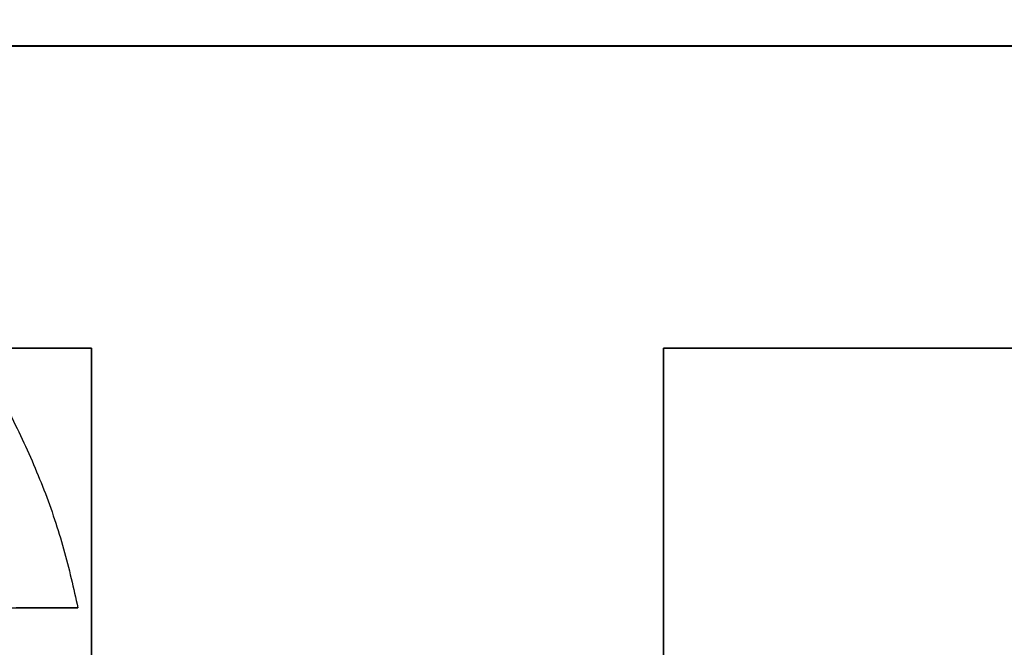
# Model space of a CAD drawing. Header units: millimetres. Extents: x -659 to 534, y -17 to 14.
# Tile 245 of 256: x 466 to 481, y -4 to 6. Entities that reach past the tile are written whole.
import ezdxf

# ---------------------------------------------------------------- set-up
doc = ezdxf.new("R2010")
doc.units = ezdxf.units.MM
doc.layers.add('METAL NEGRO', color=7, linetype='Continuous')

msp = doc.modelspace()

# ---------------------------------------------------------------- linework, layer by layer
at = {"layer": 'METAL NEGRO'}
for p, q in [((324.94, 5.54, 1109.086), (533.94, 5.54, 1109.086)), ((455.74, 0.786, 1118.084), (466.74, 0.786, 1118.084)), ((466.74, -12.214, 1118.328), (466.74, 0.786, 1118.334)), ((466.74, 0.786, 1118.081), (466.74, -12.214, 1118.081)), ((475.74, 0.786, 1118.334), (475.74, -12.214, 1118.328)), ((475.74, -12.214, 1118.081), (475.74, 0.786, 1118.081)), ((475.74, 0.786, 1118.084), (486.74, 0.786, 1118.084)), ((461.712, -3.298, 16.16), (466.528, -3.298, 16.16))]:
    msp.add_line(p, q, dxfattribs=at)
at = {"layer": 'METAL NEGRO', "extrusion": (0, 1, 0)}
msp.add_arc((-455.25, 16.16, -3.298), 11.278, 156.0348, 203.9652, dxfattribs=at)
at = {"layer": 'METAL NEGRO'}
msp.add_rational_spline([(455.25, 5.952, 16.16), (464.682, 5.952, 16.16), (466.528, -3.298, 16.16)], [1, 0.746414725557, 0.931934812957], degree=2, dxfattribs=at)
for points in [[(324.94, 5.545, 1099.836), (533.94, 5.545, 1099.836)], [(324.94, 5.536, 1118.336), (533.94, 5.536, 1118.336)], [(455.74, 0.786, 1117.834), (466.74, 0.786, 1117.834)], [(466.74, 0.786, 1118.334), (455.74, 0.786, 1118.334)], [(466.74, 0.786, 1118.334), (466.74, 0.786, 1117.834)], [(466.74, 0.786, 1117.834), (466.74, -12.214, 1117.828)], [(475.74, -12.214, 1117.828), (475.74, 0.786, 1117.834)], [(475.74, 0.786, 1117.834), (486.74, 0.786, 1117.834)], [(486.74, 0.786, 1118.334), (475.74, 0.786, 1118.334)], [(475.74, 0.786, 1117.834), (475.74, 0.786, 1118.334)]]:
    msp.add_open_spline(points, degree=1, dxfattribs=at)

doc.saveas('drawing.dxf')
